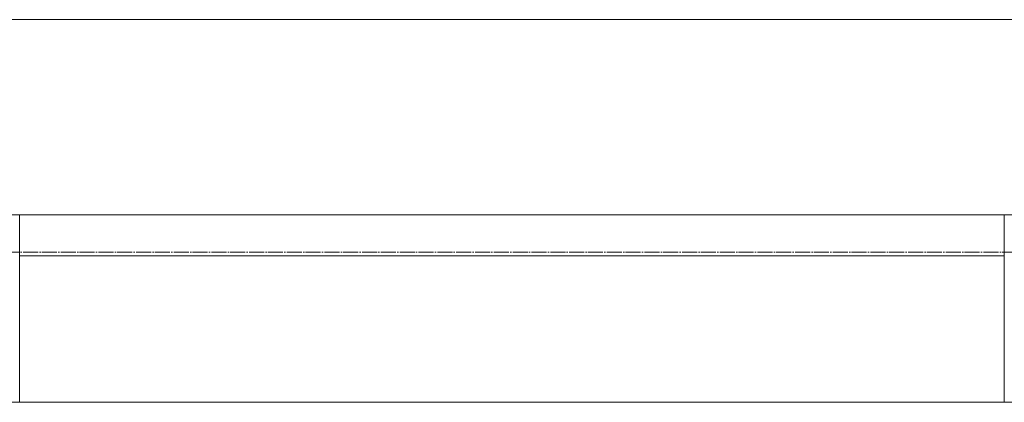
# Model space of a CAD drawing. Header units: millimetres. Extents: x -816133 to 919604, y 87941 to 147341.
# Tile 91 of 201: x -37774 to -36462, y 138074 to 138584. Entities that reach past the tile are written whole.
import ezdxf

# ---------------------------------------------------------------- set-up
doc = ezdxf.new("R2010")
doc.units = ezdxf.units.MM
doc.linetypes.add('ADSK_Линия сетки', pattern=[25, 20, -2.5, 0, -2.5])
for name, color, linetype, lineweight in [('A-214-M_CURT_WALL', 7, 'Continuous', 18), ('A-215-M_CURT_PANEL', 7, 'Continuous', 18), ('A-280-M_COLUMN', 7, 'Continuous', 18), ('Z-030-M_GRID', 7, 'Continuous', 9), ('СС-011-ПОЖ-СИГНАЛИЗАЦИЯ', 1, 'Continuous', 30)]:
    doc.layers.add(name, color=color, linetype=linetype, lineweight=lineweight)

# ---------------------------------------------------------------- blocks, each defined once
blk = doc.blocks.new('10эт')
at = {"layer": 'A-214-M_CURT_WALL', "color": 9, "lineweight": 5, "extrusion": (0, 0, -1)}
for p, q in [((322529.2, 137201.1), (322504.2, 137201.1)), ((322529.2, 136951.1), (322529.2, 137201.1)), ((323866.7, 137201.1), (323841.7, 137201.1)), ((323841.7, 137201.1), (323841.7, 136951.1)), ((322501.7, 136951.1), (322529.2, 136951.1)), ((323841.7, 136951.1), (323891.7, 136951.1))]:
    blk.add_line(p, q, dxfattribs=at)
at = {"layer": 'A-214-M_CURT_WALL', "color": 9, "lineweight": 5}
blk.add_line((323841.7, 136951.1), (322529.2, 136951.1), dxfattribs=at)
at = {"layer": 'A-215-M_CURT_PANEL', "color": 9, "lineweight": 5}
for p, q in [((323841.7, 137201.1), (322529.2, 137201.1)), ((322529.2, 137201.1), (322529.2, 137146.1)), ((323841.7, 137146.1), (323841.7, 137201.1)), ((322529.2, 137146.1), (323841.7, 137146.1))]:
    blk.add_line(p, q, dxfattribs=at)
at = {"layer": 'A-280-M_COLUMN', "color": 9, "lineweight": 5}
blk.add_line((323866.7, 137461.1), (322504.2, 137461.1), dxfattribs=at)
at = {"layer": 'Z-030-M_GRID', "color": 9, "linetype": 'ADSK_Линия сетки'}
blk.add_line((358421.7, 137151.1), (308438.4, 137151.1), dxfattribs=at)

msp = doc.modelspace()

# ---------------------------------------------------------------- block references
at = {"layer": 'СС-011-ПОЖ-СИГНАЛИЗАЦИЯ', "color": 9, "lineweight": 30}
msp.add_blockref('10эт', (-360303.7, 1122.9), dxfattribs=at)

doc.saveas('drawing.dxf')
